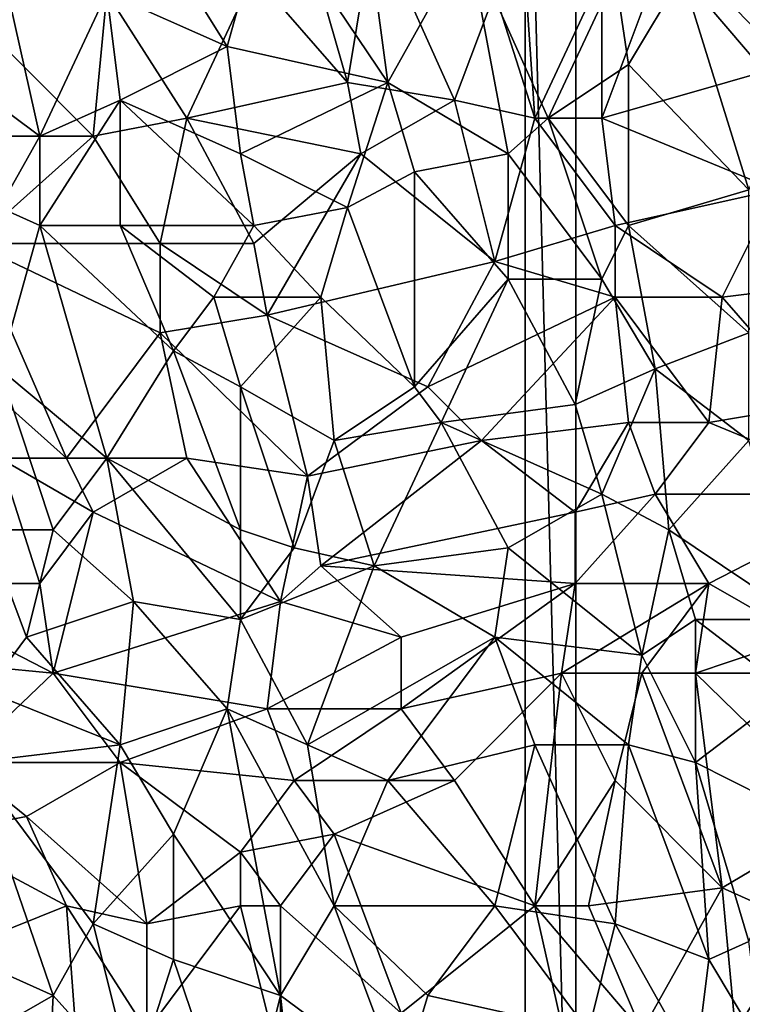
# Model space of a CAD drawing. Extents: x -0.3 to 0.3, y -0.266 to 0.266.
# Tile 252 of 256: x 0.044 to 0.116, y -0.076 to 0.022. Entities that reach past the tile are written whole.
import ezdxf

# ---------------------------------------------------------------- set-up
doc = ezdxf.new("R2010")
doc.units = 0

msp = doc.modelspace()

# ---------------------------------------------------------------- linework, layer by layer
for points in [[(0.099232, -0.12789, 0.712849), (0.099232, 0.07211, 0.712849), (0.094232, 0.06211, 0.712849)], [(0.099232, -0.12789, 0.652849), (0.094232, 0.06211, 0.652849), (0.099232, 0.07211, 0.652849)], [(0.099232, -0.12789, 0.712849), (0.099232, -0.12789, 0.652849), (0.099232, 0.07211, 0.652849)], [(0.099232, -0.12789, 0.712849), (0.099232, 0.07211, 0.652849), (0.099232, 0.07211, 0.712849)], [(0.099232, -0.12789, 0.712849), (0.094232, 0.06211, 0.712849), (0.094232, -0.11789, 0.712849)], [(0.099232, -0.12789, 0.652849), (0.094232, -0.11789, 0.652849), (0.094232, 0.06211, 0.652849)], [(0.094232, -0.11789, 0.712849), (0.094232, 0.06211, 0.712849), (0.094232, 0.06211, 0.652849)], [(0.094232, -0.11789, 0.712849), (0.094232, 0.06211, 0.652849), (0.094232, -0.11789, 0.652849)], [(0.067436, 0.025984, 0.708978), (0.070078, 0.038367, 0.709024), (0.076685, 0.01537, 0.709014)], [(0.076685, 0.01537, 0.709014), (0.070078, 0.038367, 0.709024), (0.079328, 0.031291, 0.709021)], [(0.120292, 0.017139, 0.70912), (0.108399, 0.029522, 0.709095), (0.116328, 0.036598, 0.709137)], [(0.08065, 0.01537, 0.764421), (0.078066, 0.034829, 0.764015), (0.068757, 0.03306, 0.763507)], [(0.08065, 0.01537, 0.764421), (0.088578, 0.029522, 0.764806), (0.078066, 0.034829, 0.764015)], [(0.064793, 0.018908, 0.763553), (0.068757, 0.03306, 0.763507), (0.058186, 0.029522, 0.763075)], [(0.08065, 0.01537, 0.764421), (0.068757, 0.03306, 0.763507), (0.064793, 0.018908, 0.763553)], [(0.030436, 0.031291, 0.708893), (0.0529, 0.024215, 0.708938), (0.051579, 0.010063, 0.708949)], [(0.038365, 0.010063, 0.708929), (0.030436, 0.031291, 0.708893), (0.051579, 0.010063, 0.708949)], [(0.087257, 0.013601, 0.709042), (0.076685, 0.01537, 0.709014), (0.079328, 0.031291, 0.709021)], [(0.087257, 0.013601, 0.709042), (0.079328, 0.031291, 0.709021), (0.091221, 0.024215, 0.709054)], [(0.095185, 0.011832, 0.709069), (0.091221, 0.024215, 0.709054), (0.093864, 0.031291, 0.709064)], [(0.095185, 0.011832, 0.709069), (0.093864, 0.031291, 0.709064), (0.101792, 0.025984, 0.709087)], [(0.0529, 0.024215, 0.762978), (0.064793, 0.018908, 0.763553), (0.058186, 0.029522, 0.763075)], [(0.092542, 0.008294, 0.765291), (0.088578, 0.029522, 0.764806), (0.08065, 0.01537, 0.764421)], [(0.096507, 0.011832, 0.765535), (0.103114, 0.025984, 0.765972), (0.088578, 0.029522, 0.764806)], [(0.088578, 0.029522, 0.764806), (0.092542, 0.008294, 0.765291), (0.096507, 0.011832, 0.765535)], [(0.101792, 0.011832, 0.709089), (0.101792, 0.025984, 0.709087), (0.108399, 0.029522, 0.709095)], [(0.101792, 0.011832, 0.709089), (0.108399, 0.029522, 0.709095), (0.120292, 0.017139, 0.70912)], [(0.120292, 0.013601, 0.767477), (0.117649, 0.029522, 0.767257), (0.109721, 0.025984, 0.766554)], [(0.034401, 0.018908, 0.762574), (0.046293, 0.010063, 0.763061), (0.042329, 0.027753, 0.762539)], [(0.046293, 0.010063, 0.763061), (0.0529, 0.024215, 0.762978), (0.042329, 0.027753, 0.762539)], [(0.060829, 0.011832, 0.708966), (0.0529, 0.024215, 0.708938), (0.067436, 0.025984, 0.708978)], [(0.060829, 0.011832, 0.708966), (0.067436, 0.025984, 0.708978), (0.076685, 0.01537, 0.709014)], [(0.101792, 0.011832, 0.709089), (0.095185, 0.011832, 0.709069), (0.101792, 0.025984, 0.709087)], [(0.096507, 0.011832, 0.765535), (0.104435, 0.017139, 0.766114), (0.103114, 0.025984, 0.765972)], [(0.104435, 0.017139, 0.766114), (0.109721, 0.025984, 0.766554), (0.103114, 0.025984, 0.765972)], [(0.116328, 0.004756, 0.767106), (0.109721, 0.025984, 0.766554), (0.104435, 0.017139, 0.766114)], [(0.116328, 0.004756, 0.767106), (0.120292, 0.013601, 0.767477), (0.109721, 0.025984, 0.766554)], [(0.046293, 0.010063, 0.763061), (0.054222, 0.013601, 0.763232), (0.0529, 0.024215, 0.762978)], [(0.051579, 0.010063, 0.708949), (0.0529, 0.024215, 0.708938), (0.060829, 0.011832, 0.708966)], [(0.054222, 0.013601, 0.763232), (0.064793, 0.018908, 0.763553), (0.0529, 0.024215, 0.762978)], [(0.095185, 0.011832, 0.709069), (0.087257, 0.013601, 0.709042), (0.091221, 0.024215, 0.709054)], [(0.042329, 0.002987, 0.763124), (0.046293, 0.010063, 0.763061), (0.034401, 0.018908, 0.762574)], [(0.066114, 0.008294, 0.763791), (0.064793, 0.018908, 0.763553), (0.054222, 0.013601, 0.763232)], [(0.08065, 0.01537, 0.764421), (0.064793, 0.018908, 0.763553), (0.066114, 0.008294, 0.763791)], [(0.104435, 0.001218, 0.766205), (0.104435, 0.017139, 0.766114), (0.096507, 0.011832, 0.765535)], [(0.11897, 0.004756, 0.70913), (0.101792, 0.011832, 0.709089), (0.120292, 0.017139, 0.70912)], [(0.104435, 0.001218, 0.766205), (0.116328, 0.004756, 0.767106), (0.104435, 0.017139, 0.766114)], [(0.078007, 0.008294, 0.709029), (0.060829, 0.011832, 0.708966), (0.076685, 0.01537, 0.709014)], [(0.076685, 0.002987, 0.764392), (0.08065, 0.01537, 0.764421), (0.066114, 0.008294, 0.763791)], [(0.078007, 0.008294, 0.709029), (0.076685, 0.01537, 0.709014), (0.087257, 0.013601, 0.709042)], [(0.083293, 0.006525, 0.764711), (0.08065, 0.01537, 0.764421), (0.076685, 0.002987, 0.764392)], [(0.083293, 0.006525, 0.764711), (0.092542, 0.008294, 0.765291), (0.08065, 0.01537, 0.764421)], [(0.046293, 0.001218, 0.763274), (0.054222, 0.013601, 0.763232), (0.046293, 0.010063, 0.763061)], [(0.054222, 0.001218, 0.763498), (0.054222, 0.013601, 0.763232), (0.046293, 0.001218, 0.763274)], [(0.067436, 0.001218, 0.763988), (0.066114, 0.008294, 0.763791), (0.054222, 0.013601, 0.763232)], [(0.054222, 0.001218, 0.763498), (0.067436, 0.001218, 0.763988), (0.054222, 0.013601, 0.763232)], [(0.078007, 0.008294, 0.709029), (0.087257, 0.013601, 0.709042), (0.091221, -0.00232, 0.709102)], [(0.091221, -0.00232, 0.709102), (0.087257, 0.013601, 0.709042), (0.095185, 0.011832, 0.709069)], [(0.058186, -0.000551, 0.709005), (0.051579, 0.010063, 0.708949), (0.060829, 0.011832, 0.708966)], [(0.058186, -0.000551, 0.709005), (0.060829, 0.011832, 0.708966), (0.067436, -0.000551, 0.709031)], [(0.067436, -0.000551, 0.709031), (0.060829, 0.011832, 0.708966), (0.078007, 0.008294, 0.709029)], [(0.091221, -0.00232, 0.709102), (0.095185, 0.011832, 0.709069), (0.103114, 0.001218, 0.709116)], [(0.101792, -0.004089, 0.766088), (0.096507, 0.011832, 0.765535), (0.092542, 0.008294, 0.765291)], [(0.103114, 0.001218, 0.709116), (0.095185, 0.011832, 0.709069), (0.101792, 0.011832, 0.709089)], [(0.101792, -0.004089, 0.766088), (0.104435, 0.001218, 0.766205), (0.096507, 0.011832, 0.765535)], [(0.103114, 0.001218, 0.709116), (0.101792, 0.011832, 0.709089), (0.11897, 0.004756, 0.70913)], [(0.039686, -0.000551, 0.708965), (0.038365, 0.010063, 0.708929), (0.051579, 0.010063, 0.708949)], [(0.039686, -0.000551, 0.708965), (0.051579, 0.010063, 0.708949), (0.058186, -0.000551, 0.709005)], [(0.042329, 0.002987, 0.763124), (0.046293, 0.001218, 0.763274), (0.046293, 0.010063, 0.763061)], [(0.076685, 0.002987, 0.764392), (0.066114, 0.008294, 0.763791), (0.067436, 0.001218, 0.763988)], [(0.067436, -0.000551, 0.709031), (0.078007, 0.008294, 0.709029), (0.068757, -0.007627, 0.709085)], [(0.068757, -0.007627, 0.709085), (0.078007, 0.008294, 0.709029), (0.091221, -0.00232, 0.709102)], [(0.092542, -0.004089, 0.765475), (0.092542, 0.008294, 0.765291), (0.083293, 0.006525, 0.764711)], [(0.092542, 0.008294, 0.765291), (0.092542, -0.004089, 0.765475), (0.101792, -0.004089, 0.766088)], [(0.083293, -0.014703, 0.765186), (0.083293, 0.006525, 0.764711), (0.076685, 0.002987, 0.764392)], [(0.092542, -0.004089, 0.765475), (0.083293, 0.006525, 0.764711), (0.083293, -0.014703, 0.765186)], [(0.113685, -0.005858, 0.709166), (0.103114, 0.001218, 0.709116), (0.11897, 0.004756, 0.70913)], [(0.104435, 0.001218, 0.766205), (0.116328, -0.009396, 0.76721), (0.116328, 0.004756, 0.767106)], [(0.113685, -0.005858, 0.709166), (0.11897, 0.004756, 0.70913), (0.12822, -0.004089, 0.70916)], [(0.042329, -0.012934, 0.763635), (0.046293, 0.001218, 0.763274), (0.042329, 0.002987, 0.763124)], [(0.067436, 0.001218, 0.763988), (0.074043, -0.005858, 0.764461), (0.076685, 0.002987, 0.764392)], [(0.074043, -0.005858, 0.764461), (0.083293, -0.014703, 0.765186), (0.076685, 0.002987, 0.764392)], [(0.0529, -0.021779, 0.764165), (0.046293, 0.001218, 0.763274), (0.042329, -0.012934, 0.763635)], [(0.046293, 0.001218, 0.763274), (0.059507, -0.011165, 0.76402), (0.054222, 0.001218, 0.763498)], [(0.046293, 0.001218, 0.763274), (0.0529, -0.021779, 0.764165), (0.059507, -0.011165, 0.76402)], [(0.063471, -0.005858, 0.76401), (0.067436, 0.001218, 0.763988), (0.054222, 0.001218, 0.763498)], [(0.063471, -0.005858, 0.76401), (0.054222, 0.001218, 0.763498), (0.059507, -0.011165, 0.76402)], [(0.063471, -0.005858, 0.76401), (0.074043, -0.005858, 0.764461), (0.067436, 0.001218, 0.763988)], [(0.103114, -0.005858, 0.709155), (0.091221, -0.00232, 0.709102), (0.103114, 0.001218, 0.709116)], [(0.107078, -0.012934, 0.766598), (0.104435, 0.001218, 0.766205), (0.101792, -0.004089, 0.766088)], [(0.103114, -0.005858, 0.709155), (0.103114, 0.001218, 0.709116), (0.113685, -0.005858, 0.709166)], [(0.107078, -0.012934, 0.766598), (0.116328, -0.009396, 0.76721), (0.104435, 0.001218, 0.766205)], [(0.048936, -0.021779, 0.709186), (0.037043, -0.011165, 0.709054), (0.039686, -0.000551, 0.708965)], [(0.058186, -0.009396, 0.709067), (0.039686, -0.000551, 0.708965), (0.058186, -0.000551, 0.709005)], [(0.048936, -0.021779, 0.709186), (0.039686, -0.000551, 0.708965), (0.058186, -0.009396, 0.709067)], [(0.068757, -0.007627, 0.709085), (0.058186, -0.000551, 0.709005), (0.067436, -0.000551, 0.709031)], [(0.058186, -0.009396, 0.709067), (0.058186, -0.000551, 0.709005), (0.068757, -0.007627, 0.709085)], [(0.068757, -0.007627, 0.709085), (0.091221, -0.00232, 0.709102), (0.084614, -0.014703, 0.709206)], [(0.084614, -0.014703, 0.709206), (0.091221, -0.00232, 0.709102), (0.103114, -0.005858, 0.709155)], [(0.092542, -0.004089, 0.765475), (0.083293, -0.014703, 0.765186), (0.085935, -0.018241, 0.765432)], [(0.085935, -0.018241, 0.765432), (0.099149, -0.016472, 0.766162), (0.092542, -0.004089, 0.765475)], [(0.101792, -0.004089, 0.766088), (0.092542, -0.004089, 0.765475), (0.099149, -0.016472, 0.766162)], [(0.099149, -0.016472, 0.766162), (0.107078, -0.012934, 0.766598), (0.101792, -0.004089, 0.766088)], [(0.122935, -0.016472, 0.709287), (0.113685, -0.005858, 0.709166), (0.12822, -0.004089, 0.70916)], [(0.066114, -0.014703, 0.764362), (0.063471, -0.005858, 0.76401), (0.059507, -0.011165, 0.76402)], [(0.074043, -0.005858, 0.764461), (0.063471, -0.005858, 0.76401), (0.066114, -0.014703, 0.764362)], [(0.066114, -0.014703, 0.764362), (0.075364, -0.02001, 0.764927), (0.074043, -0.005858, 0.764461)], [(0.075364, -0.02001, 0.764927), (0.083293, -0.014703, 0.765186), (0.074043, -0.005858, 0.764461)], [(0.0899, -0.02001, 0.709282), (0.084614, -0.014703, 0.709206), (0.103114, -0.005858, 0.709155)], [(0.104435, -0.018241, 0.70929), (0.0899, -0.02001, 0.709282), (0.103114, -0.005858, 0.709155)], [(0.112363, -0.018241, 0.709301), (0.103114, -0.005858, 0.709155), (0.113685, -0.005858, 0.709166)], [(0.104435, -0.018241, 0.70929), (0.103114, -0.005858, 0.709155), (0.112363, -0.018241, 0.709301)], [(0.122935, -0.016472, 0.709287), (0.112363, -0.018241, 0.709301), (0.113685, -0.005858, 0.709166)], [(0.072721, -0.023549, 0.709278), (0.058186, -0.009396, 0.709067), (0.068757, -0.007627, 0.709085)], [(0.072721, -0.023549, 0.709278), (0.068757, -0.007627, 0.709085), (0.084614, -0.014703, 0.709206)], [(0.048936, -0.021779, 0.709186), (0.058186, -0.009396, 0.709067), (0.060829, -0.021779, 0.709213)], [(0.060829, -0.021779, 0.709213), (0.058186, -0.009396, 0.709067), (0.072721, -0.023549, 0.709278)], [(0.116328, -0.02001, 0.767381), (0.116328, -0.009396, 0.76721), (0.107078, -0.012934, 0.766598)], [(0.042329, -0.021779, 0.709175), (0.037043, -0.011165, 0.709054), (0.048936, -0.021779, 0.709186)], [(0.066114, -0.028856, 0.764816), (0.059507, -0.011165, 0.76402), (0.0529, -0.021779, 0.764165)], [(0.059507, -0.011165, 0.76402), (0.066114, -0.028856, 0.764816), (0.066114, -0.014703, 0.764362)], [(0.047615, -0.028856, 0.764297), (0.042329, -0.012934, 0.763635), (0.041008, -0.028856, 0.764193)], [(0.047615, -0.028856, 0.764297), (0.0529, -0.021779, 0.764165), (0.042329, -0.012934, 0.763635)], [(0.101792, -0.025318, 0.76654), (0.107078, -0.012934, 0.766598), (0.099149, -0.016472, 0.766162)], [(0.108399, -0.028856, 0.767033), (0.107078, -0.012934, 0.766598), (0.101792, -0.025318, 0.76654)], [(0.108399, -0.028856, 0.767033), (0.116328, -0.02001, 0.767381), (0.107078, -0.012934, 0.766598)], [(0.0714, -0.030625, 0.765086), (0.075364, -0.02001, 0.764927), (0.066114, -0.014703, 0.764362)], [(0.066114, -0.028856, 0.764816), (0.0714, -0.030625, 0.765086), (0.066114, -0.014703, 0.764362)], [(0.072721, -0.023549, 0.709278), (0.084614, -0.014703, 0.709206), (0.0899, -0.02001, 0.709282)], [(0.075364, -0.02001, 0.764927), (0.085935, -0.018241, 0.765432), (0.083293, -0.014703, 0.765186)], [(0.101792, -0.025318, 0.76654), (0.099149, -0.016472, 0.766162), (0.085935, -0.018241, 0.765432)], [(0.112363, -0.018241, 0.709301), (0.122935, -0.016472, 0.709287), (0.129542, -0.025318, 0.709398)], [(0.085935, -0.018241, 0.765432), (0.075364, -0.02001, 0.764927), (0.079328, -0.032394, 0.765514)], [(0.079328, -0.032394, 0.765514), (0.092542, -0.030625, 0.766159), (0.085935, -0.018241, 0.765432)], [(0.092542, -0.030625, 0.766159), (0.101792, -0.025318, 0.76654), (0.085935, -0.018241, 0.765432)], [(0.099149, -0.027087, 0.709411), (0.0899, -0.02001, 0.709282), (0.104435, -0.018241, 0.70929)], [(0.099149, -0.027087, 0.709411), (0.104435, -0.018241, 0.70929), (0.107078, -0.025318, 0.70939)], [(0.107078, -0.025318, 0.70939), (0.104435, -0.018241, 0.70929), (0.112363, -0.018241, 0.709301)], [(0.107078, -0.025318, 0.70939), (0.112363, -0.018241, 0.709301), (0.129542, -0.025318, 0.709398)], [(0.079328, -0.032394, 0.765514), (0.075364, -0.02001, 0.764927), (0.0714, -0.030625, 0.765086)], [(0.074043, -0.032394, 0.709432), (0.072721, -0.023549, 0.709278), (0.0899, -0.02001, 0.709282)], [(0.074043, -0.032394, 0.709432), (0.0899, -0.02001, 0.709282), (0.099149, -0.027087, 0.709411)], [(0.121613, -0.037701, 0.768201), (0.116328, -0.02001, 0.767381), (0.108399, -0.028856, 0.767033)], [(0.030436, -0.034163, 0.709408), (0.042329, -0.021779, 0.709175), (0.046293, -0.034163, 0.709415)], [(0.051579, -0.027087, 0.709277), (0.042329, -0.021779, 0.709175), (0.048936, -0.021779, 0.709186)], [(0.046293, -0.034163, 0.709415), (0.042329, -0.021779, 0.709175), (0.051579, -0.027087, 0.709277)], [(0.055543, -0.035932, 0.764771), (0.0529, -0.021779, 0.764165), (0.047615, -0.028856, 0.764297)], [(0.051579, -0.027087, 0.709277), (0.048936, -0.021779, 0.709186), (0.060829, -0.021779, 0.709213)], [(0.070078, -0.035932, 0.709496), (0.051579, -0.027087, 0.709277), (0.060829, -0.021779, 0.709213)], [(0.066114, -0.037701, 0.765159), (0.066114, -0.028856, 0.764816), (0.0529, -0.021779, 0.764165)], [(0.055543, -0.035932, 0.764771), (0.066114, -0.037701, 0.765159), (0.0529, -0.021779, 0.764165)], [(0.070078, -0.035932, 0.709496), (0.060829, -0.021779, 0.709213), (0.072721, -0.023549, 0.709278)], [(0.074043, -0.032394, 0.709432), (0.070078, -0.035932, 0.709496), (0.072721, -0.023549, 0.709278)], [(0.105756, -0.041239, 0.767249), (0.101792, -0.025318, 0.76654), (0.092542, -0.030625, 0.766159)], [(0.099149, -0.034163, 0.709547), (0.099149, -0.027087, 0.709411), (0.107078, -0.025318, 0.70939)], [(0.112363, -0.034163, 0.709567), (0.099149, -0.034163, 0.709547), (0.107078, -0.025318, 0.70939)], [(0.108399, -0.028856, 0.767033), (0.101792, -0.025318, 0.76654), (0.105756, -0.041239, 0.767249)], [(0.112363, -0.034163, 0.709567), (0.107078, -0.025318, 0.70939), (0.129542, -0.025318, 0.709398)], [(0.112363, -0.034163, 0.709567), (0.129542, -0.025318, 0.709398), (0.121613, -0.03947, 0.70972)], [(0.046293, -0.034163, 0.709415), (0.051579, -0.027087, 0.709277), (0.047615, -0.043008, 0.709658)], [(0.047615, -0.043008, 0.709658), (0.051579, -0.027087, 0.709277), (0.070078, -0.035932, 0.709496)], [(0.099149, -0.034163, 0.709547), (0.074043, -0.032394, 0.709432), (0.099149, -0.027087, 0.709411)], [(0.044972, -0.03947, 0.764711), (0.047615, -0.028856, 0.764297), (0.041008, -0.028856, 0.764193)], [(0.041008, -0.044777, 0.764925), (0.044972, -0.03947, 0.764711), (0.041008, -0.028856, 0.764193)], [(0.055543, -0.035932, 0.764771), (0.047615, -0.028856, 0.764297), (0.044972, -0.03947, 0.764711)], [(0.066114, -0.037701, 0.765159), (0.0714, -0.030625, 0.765086), (0.066114, -0.028856, 0.764816)], [(0.105756, -0.041239, 0.767249), (0.111042, -0.037701, 0.767452), (0.108399, -0.028856, 0.767033)], [(0.111042, -0.037701, 0.767452), (0.121613, -0.037701, 0.768201), (0.108399, -0.028856, 0.767033)], [(0.066114, -0.037701, 0.765159), (0.079328, -0.032394, 0.765514), (0.0714, -0.030625, 0.765086)], [(0.091221, -0.03947, 0.766389), (0.092542, -0.030625, 0.766159), (0.079328, -0.032394, 0.765514)], [(0.091221, -0.03947, 0.766389), (0.105756, -0.041239, 0.767249), (0.092542, -0.030625, 0.766159)], [(0.066114, -0.037701, 0.765159), (0.072721, -0.050084, 0.765972), (0.079328, -0.032394, 0.765514)], [(0.070078, -0.035932, 0.709496), (0.074043, -0.032394, 0.709432), (0.081971, -0.03947, 0.709622)], [(0.072721, -0.050084, 0.765972), (0.091221, -0.03947, 0.766389), (0.079328, -0.032394, 0.765514)], [(0.081971, -0.03947, 0.709622), (0.074043, -0.032394, 0.709432), (0.099149, -0.034163, 0.709547)], [(0.029115, -0.041239, 0.709605), (0.030436, -0.034163, 0.709408), (0.047615, -0.043008, 0.709658)], [(0.047615, -0.043008, 0.709658), (0.030436, -0.034163, 0.709408), (0.046293, -0.034163, 0.709415)], [(0.081971, -0.046546, 0.709846), (0.081971, -0.03947, 0.709622), (0.099149, -0.034163, 0.709547)], [(0.081971, -0.046546, 0.709846), (0.099149, -0.034163, 0.709547), (0.097828, -0.043008, 0.709793)], [(0.097828, -0.043008, 0.709793), (0.112363, -0.034163, 0.709567), (0.105756, -0.043008, 0.709816)], [(0.097828, -0.043008, 0.709793), (0.099149, -0.034163, 0.709547), (0.112363, -0.034163, 0.709567)], [(0.105756, -0.043008, 0.709816), (0.112363, -0.034163, 0.709567), (0.111042, -0.043008, 0.709824)], [(0.111042, -0.043008, 0.709824), (0.112363, -0.034163, 0.709567), (0.121613, -0.03947, 0.70972)], [(0.054222, -0.050084, 0.76544), (0.055543, -0.035932, 0.764771), (0.044972, -0.03947, 0.764711)], [(0.068757, -0.046546, 0.7098), (0.047615, -0.043008, 0.709658), (0.070078, -0.035932, 0.709496)], [(0.054222, -0.050084, 0.76544), (0.064793, -0.046546, 0.765525), (0.055543, -0.035932, 0.764771)], [(0.064793, -0.046546, 0.765525), (0.066114, -0.037701, 0.765159), (0.055543, -0.035932, 0.764771)], [(0.068757, -0.046546, 0.7098), (0.070078, -0.035932, 0.709496), (0.081971, -0.03947, 0.709622)], [(0.064793, -0.046546, 0.765525), (0.072721, -0.050084, 0.765972), (0.066114, -0.037701, 0.765159)], [(0.111042, -0.051853, 0.767962), (0.111042, -0.037701, 0.767452), (0.105756, -0.041239, 0.767249)], [(0.120292, -0.044777, 0.768316), (0.121613, -0.037701, 0.768201), (0.111042, -0.037701, 0.767452)], [(0.111042, -0.051853, 0.767962), (0.120292, -0.044777, 0.768316), (0.111042, -0.037701, 0.767452)], [(0.041008, -0.044777, 0.764925), (0.054222, -0.050084, 0.76544), (0.044972, -0.03947, 0.764711)], [(0.068757, -0.046546, 0.7098), (0.081971, -0.03947, 0.709622), (0.081971, -0.046546, 0.709846)], [(0.08065, -0.053622, 0.766474), (0.091221, -0.03947, 0.766389), (0.072721, -0.050084, 0.765972)], [(0.08065, -0.053622, 0.766474), (0.095185, -0.050084, 0.767013), (0.091221, -0.03947, 0.766389)], [(0.104435, -0.050084, 0.767509), (0.105756, -0.041239, 0.767249), (0.091221, -0.03947, 0.766389)], [(0.095185, -0.050084, 0.767013), (0.104435, -0.050084, 0.767509), (0.091221, -0.03947, 0.766389)], [(0.111042, -0.043008, 0.709824), (0.121613, -0.03947, 0.70972), (0.125577, -0.043008, 0.70983)], [(0.038365, -0.051853, 0.70997), (0.029115, -0.041239, 0.709605), (0.047615, -0.043008, 0.709658)], [(0.104435, -0.050084, 0.767509), (0.111042, -0.051853, 0.767962), (0.105756, -0.041239, 0.767249)], [(0.054222, -0.051853, 0.709967), (0.038365, -0.051853, 0.70997), (0.047615, -0.043008, 0.709658)], [(0.054222, -0.051853, 0.709967), (0.047615, -0.043008, 0.709658), (0.068757, -0.046546, 0.7098)], [(0.087257, -0.053622, 0.710148), (0.081971, -0.046546, 0.709846), (0.097828, -0.043008, 0.709793)], [(0.087257, -0.053622, 0.710148), (0.097828, -0.043008, 0.709793), (0.095185, -0.066005, 0.710703)], [(0.095185, -0.066005, 0.710703), (0.097828, -0.043008, 0.709793), (0.103114, -0.053622, 0.710241)], [(0.103114, -0.053622, 0.710241), (0.097828, -0.043008, 0.709793), (0.105756, -0.043008, 0.709816)], [(0.113685, -0.064236, 0.710678), (0.103114, -0.053622, 0.710241), (0.105756, -0.043008, 0.709816)], [(0.113685, -0.064236, 0.710678), (0.105756, -0.043008, 0.709816), (0.111042, -0.043008, 0.709824)], [(0.125577, -0.05716, 0.710388), (0.111042, -0.043008, 0.709824), (0.125577, -0.043008, 0.70983)], [(0.113685, -0.064236, 0.710678), (0.111042, -0.043008, 0.709824), (0.125577, -0.05716, 0.710388)], [(0.039686, -0.051853, 0.765305), (0.054222, -0.050084, 0.76544), (0.041008, -0.044777, 0.764925)], [(0.121613, -0.05716, 0.768848), (0.120292, -0.044777, 0.768316), (0.111042, -0.051853, 0.767962)], [(0.0714, -0.053622, 0.710067), (0.054222, -0.051853, 0.709967), (0.068757, -0.046546, 0.7098)], [(0.064793, -0.046546, 0.765525), (0.054222, -0.050084, 0.76544), (0.059507, -0.058929, 0.766068)], [(0.059507, -0.058929, 0.766068), (0.070078, -0.07485, 0.76724), (0.064793, -0.046546, 0.765525)], [(0.064793, -0.046546, 0.765525), (0.075364, -0.066005, 0.766911), (0.072721, -0.050084, 0.765972)], [(0.070078, -0.07485, 0.76724), (0.075364, -0.066005, 0.766911), (0.064793, -0.046546, 0.765525)], [(0.0714, -0.053622, 0.710067), (0.068757, -0.046546, 0.7098), (0.081971, -0.046546, 0.709846)], [(0.0714, -0.053622, 0.710067), (0.081971, -0.046546, 0.709846), (0.087257, -0.053622, 0.710148)], [(0.051579, -0.067774, 0.766421), (0.054222, -0.050084, 0.76544), (0.039686, -0.051853, 0.765305)], [(0.051579, -0.067774, 0.766421), (0.059507, -0.058929, 0.766068), (0.054222, -0.050084, 0.76544)], [(0.075364, -0.066005, 0.766911), (0.08065, -0.053622, 0.766474), (0.072721, -0.050084, 0.765972)], [(0.091221, -0.066005, 0.767572), (0.095185, -0.050084, 0.767013), (0.08065, -0.053622, 0.766474)], [(0.091221, -0.066005, 0.767572), (0.103114, -0.067774, 0.768232), (0.095185, -0.050084, 0.767013)], [(0.103114, -0.067774, 0.768232), (0.104435, -0.050084, 0.767509), (0.095185, -0.050084, 0.767013)], [(0.103114, -0.067774, 0.768232), (0.112363, -0.071312, 0.768857), (0.104435, -0.050084, 0.767509)], [(0.112363, -0.071312, 0.768857), (0.111042, -0.051853, 0.767962), (0.104435, -0.050084, 0.767509)], [(0.044972, -0.05716, 0.71017), (0.035722, -0.058929, 0.710237), (0.038365, -0.051853, 0.70997)], [(0.044972, -0.05716, 0.71017), (0.038365, -0.051853, 0.70997), (0.054222, -0.051853, 0.709967)], [(0.047615, -0.07485, 0.766757), (0.051579, -0.067774, 0.766421), (0.039686, -0.051853, 0.765305)], [(0.039686, -0.071312, 0.766443), (0.047615, -0.07485, 0.766757), (0.039686, -0.051853, 0.765305)], [(0.056864, -0.067774, 0.710594), (0.044972, -0.05716, 0.71017), (0.054222, -0.051853, 0.709967)], [(0.066114, -0.060698, 0.710335), (0.054222, -0.051853, 0.709967), (0.0714, -0.053622, 0.710067)], [(0.056864, -0.067774, 0.710594), (0.054222, -0.051853, 0.709967), (0.066114, -0.060698, 0.710335)], [(0.112363, -0.071312, 0.768857), (0.116328, -0.069543, 0.768984), (0.111042, -0.051853, 0.767962)], [(0.121613, -0.05716, 0.768848), (0.111042, -0.051853, 0.767962), (0.116328, -0.069543, 0.768984)], [(0.066114, -0.060698, 0.710335), (0.0714, -0.053622, 0.710067), (0.075364, -0.058929, 0.710302)], [(0.075364, -0.058929, 0.710302), (0.0714, -0.053622, 0.710067), (0.087257, -0.053622, 0.710148)], [(0.095185, -0.066005, 0.710703), (0.075364, -0.058929, 0.710302), (0.087257, -0.053622, 0.710148)], [(0.075364, -0.066005, 0.766911), (0.091221, -0.066005, 0.767572), (0.08065, -0.053622, 0.766474)], [(0.100471, -0.066005, 0.710735), (0.095185, -0.066005, 0.710703), (0.103114, -0.053622, 0.710241)], [(0.100471, -0.066005, 0.710735), (0.103114, -0.053622, 0.710241), (0.113685, -0.064236, 0.710678)], [(0.035722, -0.058929, 0.710237), (0.044972, -0.05716, 0.71017), (0.048936, -0.066005, 0.710512)], [(0.048936, -0.066005, 0.710512), (0.044972, -0.05716, 0.71017), (0.056864, -0.067774, 0.710594)], [(0.121613, -0.067774, 0.710807), (0.113685, -0.064236, 0.710678), (0.125577, -0.05716, 0.710388)], [(0.035722, -0.071312, 0.710686), (0.035722, -0.058929, 0.710237), (0.048936, -0.066005, 0.710512)], [(0.051579, -0.067774, 0.766421), (0.059507, -0.071312, 0.76679), (0.059507, -0.058929, 0.766068)], [(0.059507, -0.071312, 0.76679), (0.070078, -0.07485, 0.76724), (0.059507, -0.058929, 0.766068)], [(0.070078, -0.066005, 0.710565), (0.066114, -0.060698, 0.710335), (0.075364, -0.058929, 0.710302)], [(0.070078, -0.066005, 0.710565), (0.075364, -0.058929, 0.710302), (0.081971, -0.076619, 0.711025)], [(0.081971, -0.076619, 0.711025), (0.075364, -0.058929, 0.710302), (0.095185, -0.066005, 0.710703)], [(0.056864, -0.067774, 0.710594), (0.066114, -0.060698, 0.710335), (0.066114, -0.066005, 0.710552)], [(0.070078, -0.066005, 0.710565), (0.066114, -0.066005, 0.710552), (0.066114, -0.060698, 0.710335)], [(0.105756, -0.078388, 0.711204), (0.100471, -0.066005, 0.710735), (0.113685, -0.064236, 0.710678)], [(0.115006, -0.078388, 0.711205), (0.105756, -0.078388, 0.711204), (0.113685, -0.064236, 0.710678)], [(0.115006, -0.078388, 0.711205), (0.113685, -0.064236, 0.710678), (0.121613, -0.067774, 0.710807)], [(0.035722, -0.071312, 0.710686), (0.048936, -0.066005, 0.710512), (0.050257, -0.083695, 0.71111)], [(0.056864, -0.078388, 0.710972), (0.048936, -0.066005, 0.710512), (0.056864, -0.067774, 0.710594)], [(0.050257, -0.083695, 0.71111), (0.048936, -0.066005, 0.710512), (0.056864, -0.078388, 0.710972)], [(0.056864, -0.078388, 0.710972), (0.056864, -0.067774, 0.710594), (0.066114, -0.066005, 0.710552)], [(0.070078, -0.081926, 0.711137), (0.056864, -0.078388, 0.710972), (0.066114, -0.066005, 0.710552)], [(0.070078, -0.081926, 0.711137), (0.066114, -0.066005, 0.710552), (0.070078, -0.066005, 0.710565)], [(0.070078, -0.081926, 0.711137), (0.070078, -0.066005, 0.710565), (0.081971, -0.076619, 0.711025)], [(0.081971, -0.083695, 0.768101), (0.075364, -0.066005, 0.766911), (0.070078, -0.07485, 0.76724)], [(0.084614, -0.07485, 0.767765), (0.091221, -0.066005, 0.767572), (0.075364, -0.066005, 0.766911)], [(0.081971, -0.083695, 0.768101), (0.084614, -0.07485, 0.767765), (0.075364, -0.066005, 0.766911)], [(0.099149, -0.083695, 0.711344), (0.081971, -0.076619, 0.711025), (0.095185, -0.066005, 0.710703)], [(0.100471, -0.078388, 0.76864), (0.091221, -0.066005, 0.767572), (0.084614, -0.07485, 0.767765)], [(0.091221, -0.066005, 0.767572), (0.100471, -0.078388, 0.76864), (0.103114, -0.067774, 0.768232)], [(0.105756, -0.078388, 0.711204), (0.095185, -0.066005, 0.710703), (0.100471, -0.066005, 0.710735)], [(0.099149, -0.083695, 0.711344), (0.095185, -0.066005, 0.710703), (0.105756, -0.078388, 0.711204)], [(0.055543, -0.083695, 0.767361), (0.051579, -0.067774, 0.766421), (0.047615, -0.07485, 0.766757)], [(0.051579, -0.067774, 0.766421), (0.055543, -0.083695, 0.767361), (0.059507, -0.071312, 0.76679)], [(0.100471, -0.078388, 0.76864), (0.111042, -0.081926, 0.769273), (0.103114, -0.067774, 0.768232)], [(0.103114, -0.067774, 0.768232), (0.111042, -0.081926, 0.769273), (0.112363, -0.071312, 0.768857)], [(0.129542, -0.083695, 0.711333), (0.115006, -0.078388, 0.711205), (0.121613, -0.067774, 0.710807)], [(0.112363, -0.071312, 0.768857), (0.117649, -0.080157, 0.769523), (0.116328, -0.069543, 0.768984)], [(0.037043, -0.083695, 0.711073), (0.035722, -0.071312, 0.710686), (0.050257, -0.083695, 0.71111)], [(0.047615, -0.07485, 0.766757), (0.039686, -0.071312, 0.766443), (0.038365, -0.080157, 0.766891)], [(0.055543, -0.083695, 0.767361), (0.066114, -0.090771, 0.767939), (0.059507, -0.071312, 0.76679)], [(0.066114, -0.090771, 0.767939), (0.070078, -0.07485, 0.76724), (0.059507, -0.071312, 0.76679)], [(0.111042, -0.081926, 0.769273), (0.117649, -0.080157, 0.769523), (0.112363, -0.071312, 0.768857)], [(0.046293, -0.101385, 0.768022), (0.047615, -0.07485, 0.766757), (0.038365, -0.080157, 0.766891)], [(0.047615, -0.07485, 0.766757), (0.046293, -0.101385, 0.768022), (0.055543, -0.083695, 0.767361)], [(0.066114, -0.090771, 0.767939), (0.0714, -0.087233, 0.767913), (0.070078, -0.07485, 0.76724)], [(0.0714, -0.087233, 0.767913), (0.081971, -0.083695, 0.768101), (0.070078, -0.07485, 0.76724)], [(0.081971, -0.083695, 0.768101), (0.100471, -0.078388, 0.76864), (0.084614, -0.07485, 0.767765)]]:
    msp.add_3dface(points)

doc.saveas('drawing.dxf')
